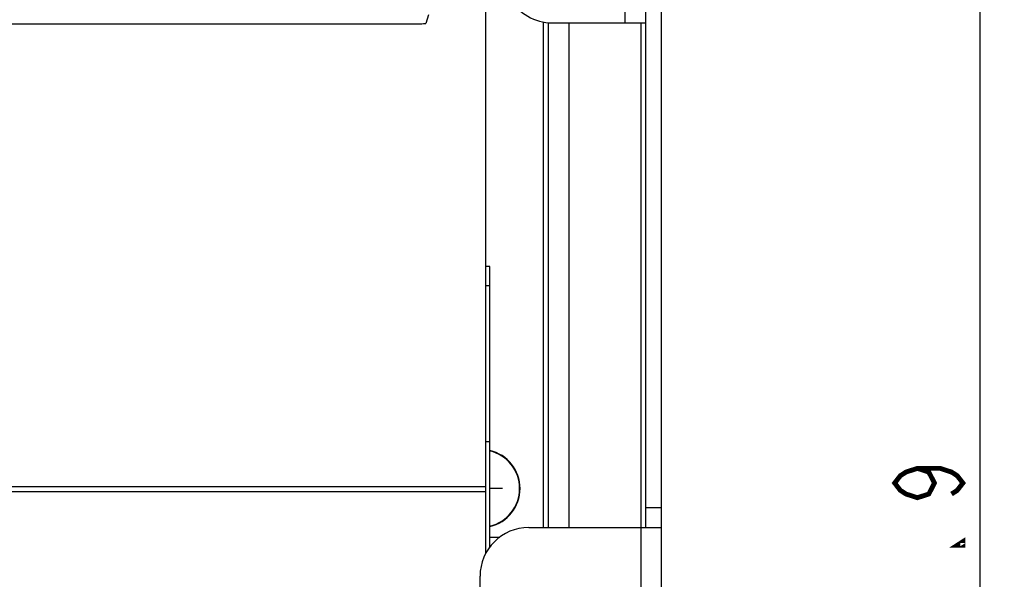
# Model space of a CAD drawing. Extents: x 30 to 410, y 34 to 287.
# Tile 44 of 50: x 265 to 305, y 102 to 125. Entities that reach past the tile are written whole.
import ezdxf

# ---------------------------------------------------------------- set-up
doc = ezdxf.new("R2010")
doc.units = 0
doc.header["$LTSCALE"] = 23.1
doc.layers.get('0').update_dxf_attribs({"linetype": 'CONTINUOUS'})
doc.layers.add('ALL_CURVE', color=7, linetype='CONTINUOUS')
doc.layers.add('ALL_DIM', color=7, linetype='CONTINUOUS')
doc.dimstyles.get("Standard").update_dxf_attribs({"dimtxt": 2.5, "dimasz": 2.5, "dimexe": 1.25, "dimexo": 0.625, "dimtad": 1, "dimcen": 2.5, "dimazin": 3, "dimtfac": 1, "dimtmove": 0, "dimatfit": 3})

# ---------------------------------------------------------------- blocks, each defined once
blk = doc.blocks.new('_OPEN')
at = {"color": 0, "linetype": 'BYBLOCK'}
for p, q in [((0, 0), (-1, 0.25)), ((-1, -0.25), (0, 0)), ((-1, 0), (0, 0))]:
    blk.add_line(p, q, dxfattribs=at)
blk = doc.blocks.new('*D35')
at = {"layer": 'ALL_DIM', "color": 2, "linetype": 'CONTINUOUS'}
for p, q in [((192.244, 58.622), (192.244, 188.933)), ((270.352, 140.964), (270.352, 188.933)), ((192.244, 187.933), (231.298, 187.933)), ((270.352, 187.933), (231.298, 187.933))]:
    blk.add_line(p, q, dxfattribs=at)
at = {"layer": 'ALL_DIM', "color": 2, "linetype": 'CONTINUOUS', "xscale": 2, "yscale": 2, "zscale": 2, "rotation": 180}
blk.add_blockref('_OPEN', (192.244, 187.933), dxfattribs=at)
at = {"layer": 'ALL_DIM', "color": 2, "linetype": 'CONTINUOUS', "xscale": 2, "yscale": 2, "zscale": 2}
blk.add_blockref('_OPEN', (270.352, 187.933), dxfattribs=at)
blk = doc.blocks.new('*D36')
at = {"layer": 'ALL_DIM', "color": 2, "linetype": 'CONTINUOUS'}
for p, q in [((192.244, 58.622), (192.244, 195.218)), ((269.336, 189.039), (269.336, 195.218)), ((192.244, 194.218), (230.79, 194.218)), ((269.336, 194.218), (230.79, 194.218)), ((269.336, 145.028), (269.336, 186.861))]:
    blk.add_line(p, q, dxfattribs=at)
at = {"layer": 'ALL_DIM', "color": 2, "linetype": 'CONTINUOUS', "xscale": 2, "yscale": 2, "zscale": 2, "rotation": 180}
blk.add_blockref('_OPEN', (192.244, 194.218), dxfattribs=at)
at = {"layer": 'ALL_DIM', "color": 2, "linetype": 'CONTINUOUS', "xscale": 2, "yscale": 2, "zscale": 2}
blk.add_blockref('_OPEN', (269.336, 194.218), dxfattribs=at)
blk = doc.blocks.new('*D39')
at = {"layer": 'ALL_DIM', "color": 2, "linetype": 'CONTINUOUS'}
for p, q in [((243.664, 139.964), (305.321, 139.964)), ((304.321, 139.964), (304.321, 98.793)), ((304.321, 57.622), (304.321, 98.793)), ((193.244, 57.622), (305.321, 57.622))]:
    blk.add_line(p, q, dxfattribs=at)
at = {"layer": 'ALL_DIM', "color": 2, "linetype": 'CONTINUOUS', "xscale": 2, "yscale": 2, "zscale": 2}
for p, rotation in [((304.321, 139.964), 90), ((304.321, 57.622), 270)]:
    blk.add_blockref('_OPEN', p, dxfattribs=dict(at, rotation=rotation))

msp = doc.modelspace()

# ---------------------------------------------------------------- linework, layer by layer
at = {"color": 7, "linetype": 'CONTINUOUS'}
for p, q in [((290.604, 103.822), (290.604, 138.192)), ((281.688, 124.875), (281.571, 124.522)), ((231.731, 124.502), (281.171, 124.502)), ((286.404, 103.822), (286.404, 124.589)), ((286.604, 124.563), (286.604, 103.822)), ((287.444, 124.542), (287.444, 103.822)), ((290.404, 124.542), (290.404, 103.822)), ((284.204, 114.542), (284.044, 114.542)), ((284.204, 113.742), (284.044, 113.742)), ((291.244, 104.622), (290.604, 104.622)), ((284.204, 103.422), (284.612, 103.422))]:
    msp.add_line(p, q, dxfattribs=at)
at = {"color": 3, "linetype": 'CONTINUOUS'}
for p, q in [((291.244, 63.022), (291.244, 136.639)), ((289.764, 124.542), (289.764, 127.165)), ((284.044, 102.761), (284.044, 125.542)), ((286.764, 124.542), (290.604, 124.542)), ((284.204, 103.013), (284.204, 114.542)), ((284.204, 107.342), (284.044, 107.342)), ((284.044, 105.491), (226.873, 105.491)), ((284.044, 105.279), (226.71, 105.279)), ((285.804, 103.822), (291.244, 103.822)), ((290.404, 103.822), (290.404, 91.822)), ((283.804, 93.822), (283.804, 101.822))]:
    msp.add_line(p, q, dxfattribs=at)
at = {"color": 7, "linetype": 'CONTINUOUS'}
msp.add_lwpolyline([(281.171, 124.502), (281.259, 124.502), (281.342, 124.504), (281.418, 124.506), (281.481, 124.509), (281.529, 124.513), (281.559, 124.518), (281.571, 124.522)], dxfattribs=at)
at = {"color": 3, "linetype": 'CONTINUOUS'}
for centre, start, end in [((286.764, 126.542), 210, 270), ((285.804, 101.822), 90, 180)]:
    msp.add_arc(centre, 2, start, end, dxfattribs=at)
at = {"color": 7, "linetype": 'CONTINUOUS'}
for radius, start, end in [(1.6, 283.048, 76.9519), (1.584, 283.1796, 76.8202)]:
    msp.add_arc((283.844, 105.422), radius, start, end, dxfattribs=at)
at = {"layer": 'ALL_CURVE', "color": 40, "linetype": 'CONTINUOUS'}
msp.add_line((284.724, 105.422), (284.204, 105.422), dxfattribs=at)
at = {"layer": 'ALL_DIM', "color": 2, "linetype": 'CONTINUOUS', "const_width": 0.2}
for points in [[(301.754, 106.249), (302.221, 106.098), (302.454, 105.647), (302.221, 105.195), (301.754, 105.045), (301.287, 105.195), (301.054, 105.346), (300.821, 105.647), (301.054, 105.948), (301.287, 106.098), (301.754, 106.249), (302.687, 106.249), (303.154, 106.098), (303.387, 105.948), (303.621, 105.647), (303.387, 105.346), (303.154, 105.195)], [(303.621, 103.239), (303.621, 103.088), (303.387, 103.088), (303.621, 103.239)]]:
    msp.add_lwpolyline(points, dxfattribs=at)

# ---------------------------------------------------------------- dimensions: what is measured, and where the dimension line sits
at = {"layer": 'ALL_DIM', "color": 2, "linetype": 'CONTINUOUS'}
for base, p1, p2, angle, picture, middle in [((192.244, 194.218), (269.336, 145.028), (192.244, 58.622), 180, '*D36', (225.606, 194.918)), ((192.244, 187.933), (270.352, 140.964), (192.244, 58.622), 180, '*D35', (225.263, 188.633)), ((304.321, 139.964), (193.244, 57.622), (243.664, 139.964), 90, '*D39', (303.621, 94.811))]:
    dim = msp.add_linear_dim(base=base, p1=p1, p2=p2, angle=angle, dimstyle='Standard', dxfattribs=at)
    dim.commit()
    dim.dimension.update_dxf_attribs({"geometry": picture, "text_midpoint": middle, "dimtype": 128})

doc.saveas('drawing.dxf')
